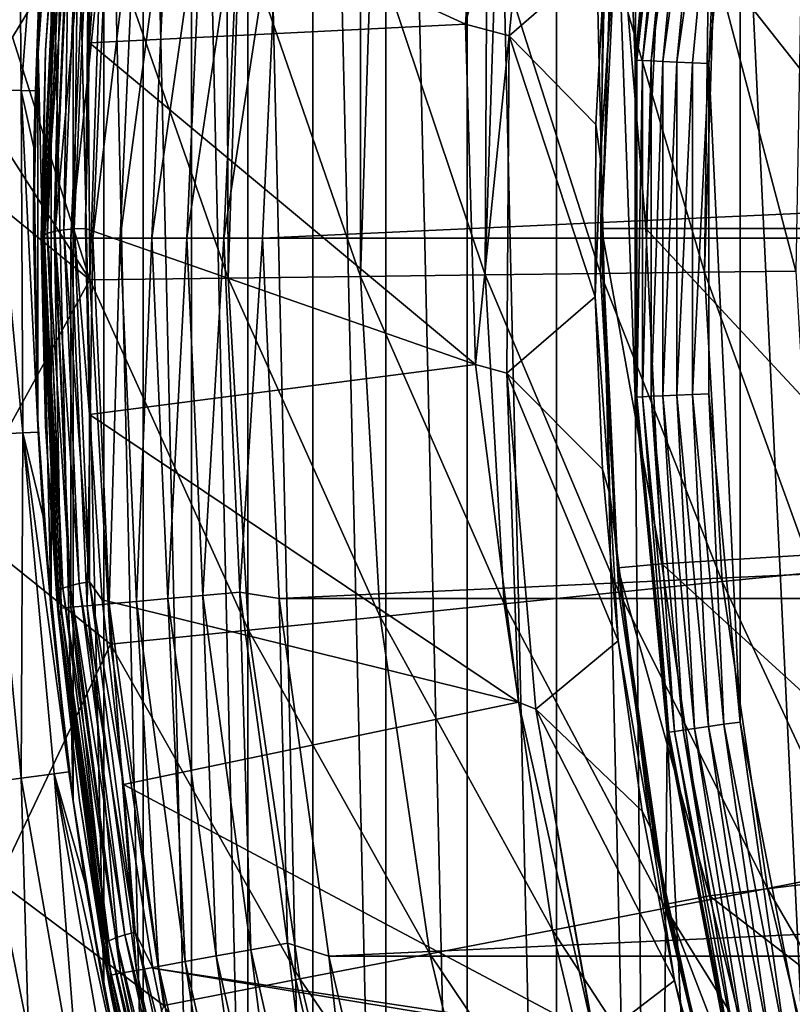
# Model space of a CAD drawing. Header units: metres. Extents: x -109 to 109, y -342 to 116.
# Tile 70 of 213: x -28.15 to -22.91, y -5.26 to 1.42. Entities that reach past the tile are written whole.
import ezdxf

# ---------------------------------------------------------------- set-up
doc = ezdxf.new("R2010")
doc.units = ezdxf.units.M
doc.layers.add('solid_505140_SW0001', color=7, linetype='CONTINUOUS')

msp = doc.modelspace()

# ---------------------------------------------------------------- linework, layer by layer
at = {"layer": 'solid_505140_SW0001'}
for points in [[(-23.972839, 1.141143, 31), (-23.850792, 14.767026, 31), (-24.506989, 13.650418, 31)], [(-23.972839, 1.141143, 31), (-23.755615, 3.416092, 31), (-23.850792, 14.767026, 31)], [(-24.506989, 13.650418, 31), (-25.111013, 12.504457, 31), (-24.506989, -13.650418, 31)], [(-24.506989, 13.650418, 31), (-24.506989, -13.650418, 31), (-23.850792, -14.767026, 31)], [(-23.972839, -1.141143, 31), (-24.506989, 13.650418, 31), (-23.850792, -14.767026, 31)], [(-23.972839, -1.141143, 31), (-23.972839, 1.141143, 31), (-24.506989, 13.650418, 31)], [(-25.111013, 12.504457, 31), (-25.662172, 11.330418, 31), (-25.111013, -12.504457, 31)], [(-25.111013, 12.504457, 31), (-25.111013, -12.504457, 31), (-24.506989, -13.650418, 31)], [(-25.662172, 11.330418, 31), (-26.157946, 10.133497, 31), (-25.662172, -11.330418, 31)], [(-25.662172, 11.330418, 31), (-25.662172, -11.330418, 31), (-25.111013, -12.504457, 31)], [(-26.157946, 10.133497, 31), (-26.597843, 8.915154, 31), (-26.157946, -10.133497, 31)], [(-26.157946, 10.133497, 31), (-26.157946, -10.133497, 31), (-25.662172, -11.330418, 31)], [(-26.597843, 8.915154, 31), (-26.981283, 7.676992, 31), (-26.597843, -8.915154, 31)], [(-26.597843, 8.915154, 31), (-26.597843, -8.915154, 31), (-26.157946, -10.133497, 31)], [(-26.981283, 7.676992, 31), (-27.307158, 6.422096, 31), (-26.981283, -7.676992, 31)], [(-26.981283, 7.676992, 31), (-26.981283, -7.676992, 31), (-26.597843, -8.915154, 31)], [(-27.307158, 6.422096, 31), (-27.5746, 5.154395, 31), (-27.307158, -6.422096, 31)], [(-27.307158, 6.422096, 31), (-27.307158, -6.422096, 31), (-26.981283, -7.676992, 31)], [(-22.836676, 5.544024, 34), (-23.260468, 3.346642, 34), (-22.836691, -5.54396, 34)], [(-27.5746, 5.154395, 31), (-27.783115, 3.876137, 31), (-27.5746, -5.154395, 31)], [(-27.5746, 5.154395, 31), (-27.5746, -5.154395, 31), (-27.307158, -6.422096, 31)], [(-27.783115, 3.876137, 31), (-27.932512, 2.588223, 31), (-27.783115, -3.876137, 31)], [(-27.783115, 3.876137, 31), (-27.783115, -3.876137, 31), (-27.5746, -5.154395, 31)], [(-27.585497, 2.515642, 41.70573), (-24.968643, 3.689109, 41.965881), (-25.122694, 1.386687, 41.455448)], [(-25.122694, 1.386687, 41.455448), (-24.968643, 3.689109, 41.965881), (-24.601402, 3.583144, 39.927074)], [(-25.122694, 1.386687, 41.455448), (-24.601402, 3.583144, 39.927074), (-24.826561, 1.307588, 39.927074)], [(-24.176716, 1.87167, 37.711193), (-24.826561, 1.307588, 39.927074), (-24.601402, 3.583144, 39.927074)], [(-23.755714, 3.415555, 33.5), (-23.755615, 3.416092, 31), (-23.972839, 1.141143, 31)], [(-23.972816, 1.141966, 33.5), (-23.755714, 3.415555, 33.5), (-23.972839, 1.141143, 31)], [(-23.743429, 3.41379, 33.610714), (-23.755714, 3.415555, 33.5), (-23.972816, 1.141966, 33.5)], [(-23.743429, 3.41379, 33.610714), (-23.972816, 1.141966, 33.5), (-23.960419, 1.141375, 33.610714)], [(-23.743429, 3.41379, 33.610714), (-23.960419, 1.141375, 33.610714), (-23.706896, 3.408537, 33.716537)], [(-23.960419, 1.141375, 33.610714), (-23.923552, 1.139619, 33.716537), (-23.706896, 3.408537, 33.716537)], [(-23.706896, 3.408537, 33.716537), (-23.923552, 1.139619, 33.716537), (-23.647949, 3.400062, 33.811481)], [(-23.923552, 1.139619, 33.716537), (-23.864065, 1.136786, 33.811481), (-23.647949, 3.400062, 33.811481)], [(-23.647949, 3.400062, 33.811481), (-23.864065, 1.136786, 33.811481), (-23.56955, 3.38879, 33.890778)], [(-23.864065, 1.136786, 33.811481), (-23.78495, 1.133017, 33.890778), (-23.56955, 3.38879, 33.890778)], [(-23.56955, 3.38879, 33.890778), (-23.78495, 1.133017, 33.890778), (-23.475637, 3.375287, 33.950436)], [(-23.78495, 1.133017, 33.890778), (-23.69018, 1.128502, 33.950436), (-23.475637, 3.375287, 33.950436)], [(-23.475637, 3.375287, 33.950436), (-23.69018, 1.128502, 33.950436), (-23.370932, 3.360233, 33.987465)], [(-23.69018, 1.128502, 33.950436), (-23.584517, 1.123469, 33.987465), (-23.370932, 3.360233, 33.987465)], [(-23.370932, 3.360233, 33.987465), (-23.584517, 1.123469, 33.987465), (-23.473347, 1.118814, 34)], [(-23.370932, 3.360233, 33.987465), (-23.473347, 1.118814, 34), (-23.260468, 3.346642, 34)], [(-23.260468, 3.346642, 34), (-23.473347, 1.118814, 34), (-23.260477, -3.346576, 34)], [(-23.260468, 3.346642, 34), (-23.260477, -3.346576, 34), (-22.836691, -5.54396, 34)], [(-28.156036, 3.272507, 28.842052), (-28.344213, 0.943949, 28.784372), (-28.134359, 0.93696, 29.854353)], [(-27.957481, 3.250508, 29.883917), (-28.156036, 3.272507, 28.842052), (-28.134359, 0.93696, 29.854353)], [(-27.957481, 3.250508, 29.883917), (-28.134359, 0.93696, 29.854353), (-28.038731, 0.933775, 30.940535)], [(-27.957481, 3.250508, 29.883917), (-28.038731, 0.933775, 30.940535), (-27.888144, 3.048574, 30.940535)], [(-27.888144, 3.048574, 30.940535), (-28.038731, 0.933775, 30.940535), (-27.932512, 2.588223, 31)], [(-24.056314, 2.744303, 37.558445), (-24.090422, 2.300353, 37.401829), (-24.207703, 0.473896, 37.558445)], [(-24.056314, 2.744303, 37.558445), (-24.207703, 0.473896, 37.558445), (-24.176716, 1.87167, 37.711193)], [(-28.038731, 0.933775, 30.940535), (-28.022272, 1.295353, 31), (-27.932512, 2.588223, 31)], [(-27.932512, 2.588223, 31), (-28.022272, 1.295353, 31), (-27.932512, -2.588223, 31)], [(-27.932512, 2.588223, 31), (-27.932512, -2.588223, 31), (-27.783115, -3.876137, 31)], [(-28, -0.064932, 41.440914), (-28, -0.064932, 83.426178), (-27.880558, 2.51858, 83.426178)], [(-27.864899, 2.442955, 83.684845), (-27.880558, 2.51858, 83.426178), (-28, -0.064932, 83.426178)], [(-27.970982, 1.209522, 41.72052), (-28, -0.064932, 41.440914), (-27.880558, 2.51858, 83.426178)], [(-27.883993, 2.481227, 41.999313), (-27.970982, 1.209522, 41.72052), (-27.880558, 2.51858, 83.426178)], [(-27.885759, 2.362082, 41.899441), (-27.970982, 1.209522, 41.72052), (-27.883993, 2.481227, 41.999313)], [(-27.674078, 2.390566, 41.688389), (-27.585497, 2.515642, 41.70573), (-27.671381, 1.258994, 41.427139)], [(-27.671381, 1.258994, 41.427139), (-27.585497, 2.515642, 41.70573), (-25.122694, 1.386687, 41.455448)], [(-27.864899, 2.442955, 83.684845), (-28, -0.064932, 83.426178), (-27.97753, -0.064932, 83.684845)], [(-27.864899, 2.442955, 83.684845), (-27.97753, -0.064932, 83.684845), (-27.797718, 2.436908, 83.937737)], [(-27.97753, -0.064932, 83.684845), (-27.910076, -0.064932, 83.937737), (-27.797718, 2.436908, 83.937737)], [(-27.797718, 2.436908, 83.937737), (-27.910076, -0.064932, 83.937737), (-27.687778, 2.427013, 84.175049)], [(-27.910076, -0.064932, 83.937737), (-27.799692, -0.064932, 84.175049), (-27.687778, 2.427013, 84.175049)], [(-27.687778, 2.427013, 84.175049), (-27.799692, -0.064932, 84.175049), (-27.538429, 2.413572, 84.389557)], [(-27.799692, -0.064932, 84.175049), (-27.64974, -0.064932, 84.389557), (-27.538429, 2.413572, 84.389557)], [(-27.538429, 2.413572, 84.389557), (-27.64974, -0.064932, 84.389557), (-27.354218, 2.396992, 84.574745)], [(-27.885759, 2.362082, 41.899441), (-27.989777, -0.048126, 41.365108), (-27.970982, 1.209522, 41.72052)], [(-27.885759, 2.362082, 41.899441), (-27.987196, -0.046166, 41.356266), (-27.989777, -0.048126, 41.365108)], [(-27.885759, 2.362082, 41.899441), (-27.959766, -0.032451, 41.294403), (-27.987196, -0.046166, 41.356266)], [(-27.855856, 2.375293, 41.82819), (-27.95591, -0.031047, 41.288071), (-27.959766, -0.032451, 41.294403)], [(-27.855856, 2.375293, 41.82819), (-27.959766, -0.032451, 41.294403), (-27.885759, 2.362082, 41.899441)], [(-27.855856, 2.375293, 41.82819), (-27.91202, -0.018994, 41.233704), (-27.95591, -0.031047, 41.288071)], [(-27.808279, 2.384828, 41.766617), (-27.907965, -0.018134, 41.22982), (-27.91202, -0.018994, 41.233704)], [(-27.808279, 2.384828, 41.766617), (-27.91202, -0.018994, 41.233704), (-27.855856, 2.375293, 41.82819)], [(-27.808279, 2.384828, 41.766617), (-27.846483, -0.008267, 41.185314), (-27.907965, -0.018134, 41.22982)], [(-27.746275, 2.390038, 41.718933), (-27.775467, -0.002088, 41.157444), (-27.846483, -0.008267, 41.185314)], [(-27.746275, 2.390038, 41.718933), (-27.846483, -0.008267, 41.185314), (-27.808279, 2.384828, 41.766617)], [(-27.674078, 2.390566, 41.688389), (-27.700001, 0, 41.148026), (-27.775467, -0.002088, 41.157444)], [(-27.674078, 2.390566, 41.688389), (-27.775467, -0.002088, 41.157444), (-27.746275, 2.390038, 41.718933)], [(-27.674078, 2.390566, 41.688389), (-27.671381, 1.258994, 41.427139), (-27.700001, 0, 41.148026)], [(-27.64974, -0.064932, 84.389557), (-27.464783, -0.064932, 84.574745), (-27.354218, 2.396992, 84.574745)], [(-27.354218, 2.396992, 84.574745), (-27.464783, -0.064932, 84.574745), (-27.140751, 2.37778, 84.72496)], [(-27.464783, -0.064932, 84.574745), (-27.250454, -0.064932, 84.72496), (-27.140751, 2.37778, 84.72496)], [(-27.140751, 2.37778, 84.72496), (-27.250454, -0.064932, 84.72496), (-26.90453, 2.356519, 84.835632)], [(-27.250454, -0.064932, 84.72496), (-27.013277, -0.064932, 84.835632), (-26.90453, 2.356519, 84.835632)], [(-26.90453, 2.356519, 84.835632), (-27.013277, -0.064932, 84.835632), (-26.652742, 2.333858, 84.903389)], [(-26.760471, -0.064932, 84.903389), (-26.5, -0.064932, 84.926178), (-26.387266, 2.37651, 84.926178)], [(-26.652742, 2.333858, 84.903389), (-26.760471, -0.064932, 84.903389), (-26.387266, 2.37651, 84.926178)], [(26.387266, 2.376511, 84.926178), (-26.387266, 2.37651, 84.926178), (-26.5, -0.064932, 84.926178)], [(26.5, -0.064932, 84.926178), (26.387266, 2.376511, 84.926178), (-26.5, -0.064932, 84.926178)], [(-27.013277, -0.064932, 84.835632), (-26.760471, -0.064932, 84.903389), (-26.652742, 2.333858, 84.903389)], [(-24.207703, 0.473896, 37.558445), (-24.090422, 2.300353, 37.401829), (-24.200001, 0, 37.401829)], [(-24.090418, 2.30039, 34.900002), (-23.9, 0, 34.599998), (-24.200001, 0, 34.900002)], [(-24.090422, 2.300353, 37.401829), (-24.090418, 2.30039, 34.900002), (-24.200001, 0, 34.900002)], [(-24.090422, 2.300353, 37.401829), (-24.200001, 0, 34.900002), (-24.200001, 0, 37.401829)], [(-24.090418, 2.30039, 34.900002), (-23.791767, 2.271785, 34.599998), (-23.9, 0, 34.599998)], [(-23.9, 0, 34.599998), (-23.791767, 2.271785, 34.599998), (-22, 0, 34.599998)], [(-23.791767, 2.271785, 34.599998), (-21.89406, 2.156298, 34.599998), (-22, 0, 34.599998)], [(-28.386404, 1.431482, -21.06657), (-27.687145, 2.133442, -21.208208), (-28.194054, 1.297986, -21.11768)], [(-28.194054, 1.297986, -21.11768), (-27.687145, 2.133442, -21.208208), (-27.670477, -0.347208, -21.230862)], [(-27.670477, -0.347208, -21.230862), (-27.687145, 2.133442, -21.208208), (-27.590864, 2.126024, -21.230862)], [(-26.732069, -0.335427, -21.51659), (-27.670477, -0.347208, -21.230862), (-27.590864, 2.126024, -21.230862)], [(-26.732069, -0.335427, -21.51659), (-27.590864, 2.126024, -21.230862), (-26.740625, 2.060515, -21.485378)], [(-26.732069, -0.335427, -21.51659), (-26.740625, 2.060515, -21.485378), (-26.655157, 2.05393, -21.51659)], [(-25.833923, -0.324154, -21.911051), (-26.732069, -0.335427, -21.51659), (-26.655157, 2.05393, -21.51659)], [(-25.833923, -0.324154, -21.911051), (-26.655157, 2.05393, -21.51659), (-25.833714, 1.990636, -21.873484)], [(-25.833923, -0.324154, -21.911051), (-25.833714, 1.990636, -21.873484), (-25.759596, 1.984925, -21.911051)], [(-24.98859, -0.313544, -22.408735), (-25.833923, -0.324154, -21.911051), (-25.759596, 1.984925, -21.911051)], [(-24.98859, -0.313544, -22.408735), (-25.759596, 1.984925, -21.911051), (-24.979256, 1.924798, -22.367025)], [(-24.98859, -0.313544, -22.408735), (-24.979256, 1.924798, -22.367025), (-24.916695, 1.919978, -22.408735)], [(-24.207878, -0.303746, -23.002691), (-24.98859, -0.313544, -22.408735), (-24.916695, 1.919978, -22.408735)], [(-24.207878, -0.303746, -23.002691), (-24.916695, 1.919978, -22.408735), (-24.18939, 1.863937, -22.958996)], [(-24.176716, 1.87167, 37.711193), (-24.238802, 0.70515, 37.711193), (-24.826561, 1.307588, 39.927074)], [(-24.207703, 0.473896, 37.558445), (-24.238802, 0.70515, 37.711193), (-24.176716, 1.87167, 37.711193)], [(-24.207878, -0.303746, -23.002691), (-24.18939, 1.863937, -22.958996), (-24.138227, 1.859994, -23.002691)], [(-23.502693, -0.294898, -23.68462), (-24.207878, -0.303746, -23.002691), (-24.138227, 1.859994, -23.002691)], [(-23.502693, -0.294898, -23.68462), (-24.138227, 1.859994, -23.002691), (-23.47533, 1.808915, -23.640985)], [(-23.502693, -0.294898, -23.68462), (-23.47533, 1.808915, -23.640985), (-23.435072, 1.805813, -23.68462)], [(-22.882887, -0.287121, -24.444996), (-23.502693, -0.294898, -23.68462), (-23.435072, 1.805813, -23.68462)], [(-22.882887, -0.287121, -24.444996), (-23.435072, 1.805813, -23.68462), (-22.847216, 1.760514, -24.403316)], [(-27.671381, 1.258994, 41.427139), (-25.122694, 1.386687, 41.455448), (-25.054455, -0.919878, 40.944096)], [(-25.054455, -0.919878, 40.944096), (-25.122694, 1.386687, 41.455448), (-24.826561, 1.307588, 39.927074)], [(-28.194054, 1.297986, -21.11768), (-27.670477, -0.347208, -21.230862), (-28.437075, 0.851038, -21.082424)], [(-28.022272, 1.295353, 31), (-28.052198, 0, 31), (-28.022272, -1.295353, 31)], [(-28.048862, 0.551071, 30.940535), (-28.052198, 0, 31), (-28.022272, 1.295353, 31)], [(-28.038731, 0.933775, 30.940535), (-28.048862, 0.551071, 30.940535), (-28.022272, 1.295353, 31)], [(-28.022272, 1.295353, 31), (-28.022272, -1.295353, 31), (-27.932512, -2.588223, 31)], [(-25.054455, -0.919878, 40.944096), (-24.826561, 1.307588, 39.927074), (-24.841686, -0.979029, 39.927074)], [(-24.244637, -0.463006, 37.711193), (-24.841686, -0.979029, 39.927074), (-24.826561, 1.307588, 39.927074)], [(-24.238802, 0.70515, 37.711193), (-24.244637, -0.463006, 37.711193), (-24.826561, 1.307588, 39.927074)], [(-27.99979, -0.062506, 41.429974), (-28, -0.064932, 41.440914), (-27.970982, 1.209522, 41.72052)], [(-27.989777, -0.048126, 41.365108), (-27.99979, -0.062506, 41.429974), (-27.970982, 1.209522, 41.72052)], [(-27.700001, 0, 41.148026), (-27.671381, 1.258994, 41.427139), (-25.054455, -0.919878, 40.944096)], [(-23.972816, 1.141966, 33.5), (-23.972839, 1.141143, 31), (-23.972839, -1.141143, 31)], [(-23.972816, -1.141966, 33.5), (-23.972816, 1.141966, 33.5), (-23.972839, -1.141143, 31)], [(-23.960419, 1.141375, 33.610714), (-23.972816, 1.141966, 33.5), (-23.972816, -1.141966, 33.5)], [(-23.960419, 1.141375, 33.610714), (-23.972816, -1.141966, 33.5), (-23.960419, -1.141375, 33.610714)], [(-23.960419, 1.141375, 33.610714), (-23.960419, -1.141375, 33.610714), (-23.923552, 1.139619, 33.716537)], [(-23.960419, -1.141375, 33.610714), (-23.923552, -1.139619, 33.716537), (-23.923552, 1.139619, 33.716537)], [(-23.923552, 1.139619, 33.716537), (-23.923552, -1.139619, 33.716537), (-23.864065, 1.136786, 33.811481)], [(-23.923552, -1.139619, 33.716537), (-23.864065, -1.136786, 33.811481), (-23.864065, 1.136786, 33.811481)], [(-23.864065, 1.136786, 33.811481), (-23.864065, -1.136786, 33.811481), (-23.78495, 1.133017, 33.890778)], [(-23.864065, -1.136786, 33.811481), (-23.78495, -1.133017, 33.890778), (-23.78495, 1.133017, 33.890778)], [(-23.78495, 1.133017, 33.890778), (-23.78495, -1.133017, 33.890778), (-23.69018, 1.128502, 33.950436)], [(-23.78495, -1.133017, 33.890778), (-23.69018, -1.128502, 33.950436), (-23.69018, 1.128502, 33.950436)], [(-23.69018, 1.128502, 33.950436), (-23.69018, -1.128502, 33.950436), (-23.584517, 1.123469, 33.987465)], [(-23.69018, -1.128502, 33.950436), (-23.584517, -1.123469, 33.987465), (-23.584517, 1.123469, 33.987465)], [(-23.584517, 1.123469, 33.987465), (-23.584517, -1.123469, 33.987465), (-23.473347, 1.118814, 34)], [(-23.584517, -1.123469, 33.987465), (-23.473351, -1.118748, 34), (-23.473347, 1.118814, 34)], [(-23.473347, 1.118814, 34), (-23.473351, -1.118748, 34), (-23.260477, -3.346576, 34)], [(-28.344213, 0.943949, 28.784372), (-28.355995, -1.395245, 28.666708), (-28.124636, -1.383861, 29.794218)], [(-28.134359, 0.93696, 29.854353), (-28.344213, 0.943949, 28.784372), (-28.124636, -1.383861, 29.794218)], [(-28.134359, 0.93696, 29.854353), (-28.020376, -1.378731, 30.940535), (-28.048862, 0.551071, 30.940535)], [(-28.134359, 0.93696, 29.854353), (-28.124636, -1.383861, 29.794218), (-28.020376, -1.378731, 30.940535)], [(-28.134359, 0.93696, 29.854353), (-28.048862, 0.551071, 30.940535), (-28.038731, 0.933775, 30.940535)], [(-27.670477, -0.347208, -21.230862), (-28.645626, 0.450483, -21.056576), (-28.437075, 0.851038, -21.082424)], [(-24.207703, 0.473896, 37.558445), (-24.244637, -0.463006, 37.711193), (-24.238802, 0.70515, 37.711193)], [(-28.048862, 0.551071, 30.940535), (-28.020376, -1.378731, 30.940535), (-28.052198, 0, 31)], [(-24.207703, 0.473896, 37.558445), (-24.145288, -1.800696, 37.558445), (-24.244637, -0.463006, 37.711193)], [(-24.207703, 0.473896, 37.558445), (-24.200001, 0, 37.401829), (-24.145288, -1.800696, 37.558445)], [(-27.670477, -0.347208, -21.230862), (-28.56978, -1.979804, -21.057859), (-28.645626, 0.450483, -21.056576)], [(-24.200001, 0, 37.401829), (-24.200001, 0, 34.900002), (-24.090418, -2.30039, 34.900002)], [(-23.791767, -2.271785, 34.599998), (-24.090418, -2.30039, 34.900002), (-24.200001, 0, 34.900002)], [(-24.110802, -2.075878, 37.401829), (-24.200001, 0, 37.401829), (-24.090418, -2.30039, 34.900002)], [(-23.791767, -2.271785, 34.599998), (-24.200001, 0, 34.900002), (-23.9, 0, 34.599998)], [(-24.145288, -1.800696, 37.558445), (-24.200001, 0, 37.401829), (-24.110802, -2.075878, 37.401829)], [(-23.9, 0, 34.599998), (-22, 0, 34.599998), (-21.89406, -2.156298, 34.599998)], [(-23.791767, -2.271785, 34.599998), (-23.9, 0, 34.599998), (-21.89406, -2.156298, 34.599998)], [(-28.020376, -1.378731, 30.940535), (-28.022272, -1.295353, 31), (-28.052198, 0, 31)], [(-27.99979, -0.062506, 41.429974), (-27.895737, -2.473533, 40.895462), (-28, -0.064932, 41.440914)], [(-27.970982, -1.339383, 41.161308), (-28, -0.064932, 83.426178), (-28, -0.064932, 41.440914)], [(-27.883995, -2.61108, 40.882519), (-27.880558, -2.648444, 83.426178), (-28, -0.064932, 83.426178)], [(-27.97753, -0.064932, 83.684845), (-28, -0.064932, 83.426178), (-27.880558, -2.648444, 83.426178)], [(-27.970982, -1.339383, 41.161308), (-27.883995, -2.61108, 40.882519), (-28, -0.064932, 83.426178)], [(-27.895737, -2.473533, 40.895462), (-27.970982, -1.339383, 41.161308), (-28, -0.064932, 41.440914)], [(-27.989777, -0.048126, 41.365108), (-27.883188, -2.456158, 40.821983), (-27.99979, -0.062506, 41.429974)], [(-27.883188, -2.456158, 40.821983), (-27.895737, -2.473533, 40.895462), (-27.99979, -0.062506, 41.429974)], [(-27.989777, -0.048126, 41.365108), (-27.987196, -0.046166, 41.356266), (-27.883188, -2.456158, 40.821983)], [(-27.959766, -0.032451, 41.294403), (-27.852013, -2.43847, 40.754356), (-27.987196, -0.046166, 41.356266)], [(-27.852013, -2.43847, 40.754356), (-27.883188, -2.456158, 40.821983), (-27.987196, -0.046166, 41.356266)], [(-27.864899, -2.572818, 83.684845), (-27.97753, -0.064932, 83.684845), (-27.880558, -2.648444, 83.426178)], [(-27.864899, -2.572818, 83.684845), (-27.910076, -0.064932, 83.937737), (-27.97753, -0.064932, 83.684845)], [(-27.959766, -0.032451, 41.294403), (-27.95591, -0.031047, 41.288071), (-27.852013, -2.43847, 40.754356)], [(-27.91202, -0.018994, 41.233704), (-27.804237, -2.421619, 40.696983), (-27.95591, -0.031047, 41.288071)], [(-27.804237, -2.421619, 40.696983), (-27.852013, -2.43847, 40.754356), (-27.95591, -0.031047, 41.288071)], [(-27.91202, -0.018994, 41.233704), (-27.907965, -0.018134, 41.22982), (-27.804237, -2.421619, 40.696983)], [(-27.797718, -2.566772, 83.937737), (-27.799692, -0.064932, 84.175049), (-27.910076, -0.064932, 83.937737)], [(-27.864899, -2.572818, 83.684845), (-27.797718, -2.566772, 83.937737), (-27.910076, -0.064932, 83.937737)], [(-27.846483, -0.008267, 41.185314), (-27.742975, -2.406703, 40.653595), (-27.907965, -0.018134, 41.22982)], [(-27.742975, -2.406703, 40.653595), (-27.804237, -2.421619, 40.696983), (-27.907965, -0.018134, 41.22982)], [(-27.775467, -0.002088, 41.157444), (-27.672211, -2.394691, 40.627018), (-27.846483, -0.008267, 41.185314)], [(-27.672211, -2.394691, 40.627018), (-27.742975, -2.406703, 40.653595), (-27.846483, -0.008267, 41.185314)], [(-27.687778, -2.556877, 84.175049), (-27.64974, -0.064932, 84.389557), (-27.799692, -0.064932, 84.175049)], [(-27.797718, -2.566772, 83.937737), (-27.687778, -2.556877, 84.175049), (-27.799692, -0.064932, 84.175049)], [(-27.775467, -0.002088, 41.157444), (-27.700001, 0, 41.148026), (-27.671381, -1.258991, 40.868916)], [(-27.775467, -0.002088, 41.157444), (-27.671381, -1.258991, 40.868916), (-27.672211, -2.394691, 40.627018)], [(-27.671381, -1.258991, 40.868916), (-27.700001, 0, 41.148026), (-25.054455, -0.919878, 40.944096)], [(-27.687778, -2.556877, 84.175049), (-27.538429, -2.543435, 84.389557), (-27.64974, -0.064932, 84.389557)], [(-27.538429, -2.543435, 84.389557), (-27.464783, -0.064932, 84.574745), (-27.64974, -0.064932, 84.389557)], [(-27.538429, -2.543435, 84.389557), (-27.354218, -2.526856, 84.574745), (-27.464783, -0.064932, 84.574745)], [(-27.354218, -2.526856, 84.574745), (-27.250454, -0.064932, 84.72496), (-27.464783, -0.064932, 84.574745)], [(-27.354218, -2.526856, 84.574745), (-27.140751, -2.507644, 84.72496), (-27.250454, -0.064932, 84.72496)], [(-27.140751, -2.507644, 84.72496), (-27.013277, -0.064932, 84.835632), (-27.250454, -0.064932, 84.72496)], [(-27.140751, -2.507644, 84.72496), (-26.90453, -2.486383, 84.835632), (-27.013277, -0.064932, 84.835632)], [(-26.90453, -2.486383, 84.835632), (-26.760471, -0.064932, 84.903389), (-27.013277, -0.064932, 84.835632)], [(-26.90453, -2.486383, 84.835632), (-26.652742, -2.463722, 84.903389), (-26.760471, -0.064932, 84.903389)], [(-26.652742, -2.463722, 84.903389), (-26.5, -0.064932, 84.926178), (-26.760471, -0.064932, 84.903389)], [(-26.652742, -2.463722, 84.903389), (-26.387266, -2.506375, 84.926178), (-26.5, -0.064932, 84.926178)], [(-26.387266, -2.506375, 84.926178), (26.5, -0.064932, 84.926178), (-26.5, -0.064932, 84.926178)], [(-26.387266, -2.506375, 84.926178), (26.387266, -2.506374, 84.926178), (26.5, -0.064932, 84.926178)], [(-25.833923, -0.324154, -21.911051), (-25.701681, -2.630641, -21.911051), (-26.732069, -0.335427, -21.51659)], [(-24.98859, -0.313544, -22.408735), (-24.860676, -2.544559, -22.408735), (-25.833923, -0.324154, -21.911051)], [(-24.860676, -2.544559, -22.408735), (-25.701681, -2.630641, -21.911051), (-25.833923, -0.324154, -21.911051)], [(-24.207878, -0.303746, -23.002691), (-24.08396, -2.465058, -23.002691), (-24.98859, -0.313544, -22.408735)], [(-24.08396, -2.465058, -23.002691), (-24.860676, -2.544559, -22.408735), (-24.98859, -0.313544, -22.408735)], [(-23.502693, -0.294898, -23.68462), (-23.382385, -2.39325, -23.68462), (-24.207878, -0.303746, -23.002691)], [(-23.382385, -2.39325, -23.68462), (-24.08396, -2.465058, -23.002691), (-24.207878, -0.303746, -23.002691)], [(-22.882887, -0.287121, -24.444996), (-22.765751, -2.330136, -24.444996), (-23.502693, -0.294898, -23.68462)], [(-22.765751, -2.330136, -24.444996), (-23.382385, -2.39325, -23.68462), (-23.502693, -0.294898, -23.68462)], [(-27.670477, -0.347208, -21.230862), (-27.528833, -2.817665, -21.230862), (-28.56978, -1.979804, -21.057859)], [(-26.732069, -0.335427, -21.51659), (-26.595228, -2.722101, -21.51659), (-27.670477, -0.347208, -21.230862)], [(-26.595228, -2.722101, -21.51659), (-27.528833, -2.817665, -21.230862), (-27.670477, -0.347208, -21.230862)], [(-25.701681, -2.630641, -21.911051), (-26.595228, -2.722101, -21.51659), (-26.732069, -0.335427, -21.51659)], [(-24.244637, -0.463006, 37.711193), (-24.194204, -1.630087, 37.711193), (-24.841686, -0.979029, 39.927074)], [(-24.145288, -1.800696, 37.558445), (-24.194204, -1.630087, 37.711193), (-24.244637, -0.463006, 37.711193)], [(-27.671381, -1.258991, 40.868916), (-25.054455, -0.919878, 40.944096), (-24.764523, -3.210133, 40.436356)], [(-24.764523, -3.210133, 40.436356), (-25.054455, -0.919878, 40.944096), (-24.841686, -0.979029, 39.927074)], [(-24.087626, -2.793386, 37.711193), (-24.646652, -3.257364, 39.927074), (-24.841686, -0.979029, 39.927074)], [(-24.764523, -3.210133, 40.436356), (-24.841686, -0.979029, 39.927074), (-24.646652, -3.257364, 39.927074)], [(-24.194204, -1.630087, 37.711193), (-24.087626, -2.793386, 37.711193), (-24.841686, -0.979029, 39.927074)], [(-23.864065, -1.136786, 33.811481), (-23.647949, -3.400062, 33.811481), (-23.78495, -1.133017, 33.890778)], [(-23.78495, -1.133017, 33.890778), (-23.56955, -3.38879, 33.890778), (-23.69018, -1.128502, 33.950436)], [(-23.647949, -3.400062, 33.811481), (-23.56955, -3.38879, 33.890778), (-23.78495, -1.133017, 33.890778)], [(-23.69018, -1.128502, 33.950436), (-23.475637, -3.375287, 33.950436), (-23.584517, -1.123469, 33.987465)], [(-23.56955, -3.38879, 33.890778), (-23.475637, -3.375287, 33.950436), (-23.69018, -1.128502, 33.950436)], [(-23.584517, -1.123469, 33.987465), (-23.370932, -3.360233, 33.987465), (-23.473351, -1.118748, 34)], [(-23.475637, -3.375287, 33.950436), (-23.370932, -3.360233, 33.987465), (-23.584517, -1.123469, 33.987465)], [(-23.370932, -3.360233, 33.987465), (-23.260477, -3.346576, 34), (-23.473351, -1.118748, 34)], [(-23.755615, -3.416092, 31), (-23.972839, -1.141143, 31), (-23.850792, -14.767026, 31)], [(-23.972816, -1.141966, 33.5), (-23.972839, -1.141143, 31), (-23.755615, -3.416092, 31)], [(-23.960419, -1.141375, 33.610714), (-23.972816, -1.141966, 33.5), (-23.755714, -3.415555, 33.5)], [(-23.755714, -3.415555, 33.5), (-23.972816, -1.141966, 33.5), (-23.755615, -3.416092, 31)], [(-23.960419, -1.141375, 33.610714), (-23.743429, -3.41379, 33.610714), (-23.923552, -1.139619, 33.716537)], [(-23.960419, -1.141375, 33.610714), (-23.755714, -3.415555, 33.5), (-23.743429, -3.41379, 33.610714)], [(-23.923552, -1.139619, 33.716537), (-23.706896, -3.408537, 33.716537), (-23.864065, -1.136786, 33.811481)], [(-23.743429, -3.41379, 33.610714), (-23.706896, -3.408537, 33.716537), (-23.923552, -1.139619, 33.716537)], [(-23.706896, -3.408537, 33.716537), (-23.647949, -3.400062, 33.811481), (-23.864065, -1.136786, 33.811481)], [(-27.672211, -2.394691, 40.627018), (-27.671381, -1.258991, 40.868916), (-27.585497, -2.515633, 40.590324)], [(-27.585497, -2.515633, 40.590324), (-27.671381, -1.258991, 40.868916), (-24.764523, -3.210133, 40.436356)], [(-27.986366, -1.950818, 30.940535), (-27.932512, -2.588223, 31), (-28.022272, -1.295353, 31)], [(-28.020376, -1.378731, 30.940535), (-27.986366, -1.950818, 30.940535), (-28.022272, -1.295353, 31)], [(-28.355995, -1.395245, 28.666708), (-28.476307, -3.769865, 27.628042), (-28.134682, -3.724638, 28.705374)], [(-28.124636, -1.383861, 29.794218), (-28.355995, -1.395245, 28.666708), (-28.134682, -3.724638, 28.705374)], [(-28.124636, -1.383861, 29.794218), (-28.134682, -3.724638, 28.705374), (-27.912226, -3.695188, 29.813993)], [(-28.124636, -1.383861, 29.794218), (-27.986366, -1.950818, 30.940535), (-28.020376, -1.378731, 30.940535)], [(-28.124636, -1.383861, 29.794218), (-27.811619, -3.681869, 30.940535), (-27.986366, -1.950818, 30.940535)], [(-28.124636, -1.383861, 29.794218), (-27.912226, -3.695188, 29.813993), (-27.811619, -3.681869, 30.940535)], [(-27.895737, -2.473533, 40.895462), (-27.883995, -2.61108, 40.882519), (-27.970982, -1.339383, 41.161308)], [(-24.145288, -1.800696, 37.558445), (-24.087626, -2.793386, 37.711193), (-24.194204, -1.630087, 37.711193)], [(-24.145288, -1.800696, 37.558445), (-24.110802, -2.075878, 37.401829), (-23.869621, -4.059385, 37.558445)], [(-24.145288, -1.800696, 37.558445), (-23.869621, -4.059385, 37.558445), (-24.087626, -2.793386, 37.711193)], [(-27.528833, -2.817665, -21.230862), (-28.294537, -4.423936, -21.057859), (-28.56978, -1.979804, -21.057859)], [(-27.986366, -1.950818, 30.940535), (-27.811619, -3.681869, 30.940535), (-27.932512, -2.588223, 31)], [(-23.843863, -4.136454, 37.401829), (-24.110802, -2.075878, 37.401829), (-24.090418, -2.30039, 34.900002)], [(-23.869621, -4.059385, 37.558445), (-24.110802, -2.075878, 37.401829), (-23.843863, -4.136454, 37.401829)], [(-23.791767, -2.271785, 34.599998), (-21.89406, -2.156298, 34.599998), (-21.577244, -4.292109, 34.599998)], [(-23.468092, -4.523118, 34.599998), (-24.090418, -2.30039, 34.900002), (-23.791767, -2.271785, 34.599998)], [(-23.843863, -4.136454, 37.401829), (-24.090418, -2.30039, 34.900002), (-23.762695, -4.579772, 34.900002)], [(-23.468092, -4.523118, 34.599998), (-23.762695, -4.579772, 34.900002), (-24.090418, -2.30039, 34.900002)], [(-23.468092, -4.523118, 34.599998), (-23.791767, -2.271785, 34.599998), (-21.577244, -4.292109, 34.599998)], [(-22.765751, -2.330136, -24.444996), (-22.466578, -4.354519, -24.444996), (-23.382385, -2.39325, -23.68462)], [(-27.672211, -2.394691, 40.627018), (-27.363113, -4.770083, 40.100407), (-27.742975, -2.406703, 40.653595)], [(-27.672211, -2.394691, 40.627018), (-27.585497, -2.515633, 40.590324), (-27.44245, -3.768561, 40.312557)], [(-27.672211, -2.394691, 40.627018), (-27.44245, -3.768561, 40.312557), (-27.363113, -4.770083, 40.100407)], [(-23.382385, -2.39325, -23.68462), (-23.075108, -4.472465, -23.68462), (-24.08396, -2.465058, -23.002691)], [(-22.466578, -4.354519, -24.444996), (-23.075108, -4.472465, -23.68462), (-23.382385, -2.39325, -23.68462)], [(-27.883188, -2.456158, 40.821983), (-27.571844, -4.848832, 40.291542), (-27.895737, -2.473533, 40.895462)], [(-27.852013, -2.43847, 40.754356), (-27.541, -4.82859, 40.22448), (-27.883188, -2.456158, 40.821983)], [(-27.541, -4.82859, 40.22448), (-27.571844, -4.848832, 40.291542), (-27.883188, -2.456158, 40.821983)], [(-27.804237, -2.421619, 40.696983), (-27.493734, -4.807826, 40.167973), (-27.852013, -2.43847, 40.754356)], [(-27.493734, -4.807826, 40.167973), (-27.541, -4.82859, 40.22448), (-27.852013, -2.43847, 40.754356)], [(-27.742975, -2.406703, 40.653595), (-27.433125, -4.787891, 40.125698), (-27.804237, -2.421619, 40.696983)], [(-27.433125, -4.787891, 40.125698), (-27.493734, -4.807826, 40.167973), (-27.804237, -2.421619, 40.696983)], [(-27.363113, -4.770083, 40.100407), (-27.433125, -4.787891, 40.125698), (-27.742975, -2.406703, 40.653595)], [(-26.90453, -2.486383, 84.835632), (-26.579163, -4.888339, 84.835632), (-26.652742, -2.463722, 84.903389)], [(-26.652742, -2.463722, 84.903389), (-26.33042, -4.843199, 84.903389), (-26.387266, -2.506375, 84.926178)], [(-26.579163, -4.888339, 84.835632), (-26.33042, -4.843199, 84.903389), (-26.652742, -2.463722, 84.903389)], [(-24.08396, -2.465058, -23.002691), (-23.767464, -4.606659, -23.002691), (-24.860676, -2.544559, -22.408735)], [(-23.075108, -4.472465, -23.68462), (-23.767464, -4.606659, -23.002691), (-24.08396, -2.465058, -23.002691)], [(-27.895737, -2.473533, 40.895462), (-27.584257, -4.867235, 40.364788), (-27.883995, -2.61108, 40.882519)], [(-27.571844, -4.848832, 40.291542), (-27.584257, -4.867235, 40.364788), (-27.895737, -2.473533, 40.895462)], [(-27.44245, -3.768561, 40.312557), (-27.585497, -2.515633, 40.590324), (-24.764523, -3.210133, 40.436356)], [(-27.538429, -2.543435, 84.389557), (-27.205397, -5.001984, 84.389557), (-27.354218, -2.526856, 84.574745)], [(-27.354218, -2.526856, 84.574745), (-27.023413, -4.968958, 84.574745), (-27.140751, -2.507644, 84.72496)], [(-27.205397, -5.001984, 84.389557), (-27.023413, -4.968958, 84.574745), (-27.354218, -2.526856, 84.574745)], [(-27.140751, -2.507644, 84.72496), (-26.812527, -4.930688, 84.72496), (-26.90453, -2.486383, 84.835632)], [(-27.023413, -4.968958, 84.574745), (-26.812527, -4.930688, 84.72496), (-27.140751, -2.507644, 84.72496)], [(-26.812527, -4.930688, 84.72496), (-26.579163, -4.888339, 84.835632), (-26.90453, -2.486383, 84.835632)], [(-26.387266, -2.506375, 84.926178), (-26.049356, -4.931196, 84.926178), (26.387266, -2.506374, 84.926178)], [(-26.33042, -4.843199, 84.903389), (-26.049356, -4.931196, 84.926178), (-26.387266, -2.506375, 84.926178)], [(-26.049356, -4.931196, 84.926178), (26.049358, -4.931189, 84.926178), (26.387266, -2.506374, 84.926178)], [(-27.811619, -3.681869, 30.940535), (-27.783115, -3.876137, 31), (-27.932512, -2.588223, 31)], [(-27.864899, -2.572818, 83.684845), (-27.880558, -2.648444, 83.426178), (-27.527918, -5.060513, 83.684845)], [(-27.864899, -2.572818, 83.684845), (-27.527918, -5.060513, 83.684845), (-27.797718, -2.566772, 83.937737)], [(-27.797718, -2.566772, 83.937737), (-27.46155, -5.048468, 83.937737), (-27.687778, -2.556877, 84.175049)], [(-27.527918, -5.060513, 83.684845), (-27.46155, -5.048468, 83.937737), (-27.797718, -2.566772, 83.937737)], [(-27.687778, -2.556877, 84.175049), (-27.35294, -5.028759, 84.175049), (-27.538429, -2.543435, 84.389557)], [(-27.46155, -5.048468, 83.937737), (-27.35294, -5.028759, 84.175049), (-27.687778, -2.556877, 84.175049)], [(-27.35294, -5.028759, 84.175049), (-27.205397, -5.001984, 84.389557), (-27.538429, -2.543435, 84.389557)], [(-24.860676, -2.544559, -22.408735), (-24.533972, -4.755227, -22.408735), (-25.701681, -2.630641, -21.911051)], [(-23.767464, -4.606659, -23.002691), (-24.533972, -4.755227, -22.408735), (-24.860676, -2.544559, -22.408735)], [(-27.883995, -2.61108, 40.882519), (-27.739243, -3.877331, 40.604786), (-27.880558, -2.648444, 83.426178)], [(-27.584257, -4.867235, 40.364788), (-27.739243, -3.877331, 40.604786), (-27.883995, -2.61108, 40.882519)], [(-27.537083, -5.135343, 40.32885), (-27.523247, -5.209915, 83.426178), (-27.880558, -2.648444, 83.426178)], [(-27.527918, -5.060513, 83.684845), (-27.880558, -2.648444, 83.426178), (-27.523247, -5.209915, 83.426178)], [(-27.739243, -3.877331, 40.604786), (-27.537083, -5.135343, 40.32885), (-27.880558, -2.648444, 83.426178)], [(-25.701681, -2.630641, -21.911051), (-25.363926, -4.916093, -21.911051), (-26.595228, -2.722101, -21.51659)], [(-24.533972, -4.755227, -22.408735), (-25.363926, -4.916093, -21.911051), (-25.701681, -2.630641, -21.911051)], [(-26.595228, -2.722101, -21.51659), (-26.245729, -5.087009, -21.51659), (-27.528833, -2.817665, -21.230862)], [(-25.363926, -4.916093, -21.911051), (-26.245729, -5.087009, -21.51659), (-26.595228, -2.722101, -21.51659)], [(-24.087626, -2.793386, 37.711193), (-23.925146, -3.950202, 37.711193), (-24.646652, -3.257364, 39.927074)], [(-23.869621, -4.059385, 37.558445), (-23.925146, -3.950202, 37.711193), (-24.087626, -2.793386, 37.711193)], [(-27.528833, -2.817665, -21.230862), (-27.167065, -5.265591, -21.230862), (-28.294537, -4.423936, -21.057859)], [(-26.245729, -5.087009, -21.51659), (-27.167065, -5.265591, -21.230862), (-27.528833, -2.817665, -21.230862)], [(-27.44245, -3.768561, 40.312557), (-24.764523, -3.210133, 40.436356), (-24.255547, -5.463244, 39.936855)], [(-24.255547, -5.463244, 39.936855), (-24.764523, -3.210133, 40.436356), (-24.646652, -3.257364, 39.927074)], [(-23.707144, -5.097851, 37.711193), (-24.243137, -5.507873, 39.92696), (-24.646652, -3.257364, 39.927074)], [(-24.255547, -5.463244, 39.936855), (-24.646652, -3.257364, 39.927074), (-24.243137, -5.507873, 39.92696)], [(-23.925146, -3.950202, 37.711193), (-23.707144, -5.097851, 37.711193), (-24.646652, -3.257364, 39.927074)], [(-23.706896, -3.408537, 33.716537), (-23.275547, -5.646586, 33.716537), (-23.647949, -3.400062, 33.811481)], [(-23.647949, -3.400062, 33.811481), (-23.217672, -5.632546, 33.811481), (-23.56955, -3.38879, 33.890778)], [(-23.275547, -5.646586, 33.716537), (-23.217672, -5.632546, 33.811481), (-23.647949, -3.400062, 33.811481)], [(-23.56955, -3.38879, 33.890778), (-23.140699, -5.613873, 33.890778), (-23.475637, -3.375287, 33.950436)], [(-23.217672, -5.632546, 33.811481), (-23.140699, -5.613873, 33.890778), (-23.56955, -3.38879, 33.890778)], [(-23.475637, -3.375287, 33.950436), (-23.048496, -5.591505, 33.950436), (-23.370932, -3.360233, 33.987465)], [(-23.140699, -5.613873, 33.890778), (-23.048496, -5.591505, 33.950436), (-23.475637, -3.375287, 33.950436)], [(-23.370932, -3.360233, 33.987465), (-22.945696, -5.566566, 33.987465), (-23.260477, -3.346576, 34)], [(-23.048496, -5.591505, 33.950436), (-22.945696, -5.566566, 33.987465), (-23.370932, -3.360233, 33.987465)], [(-22.945696, -5.566566, 33.987465), (-22.836691, -5.54396, 34), (-23.260477, -3.346576, 34)], [(-23.755615, -3.416092, 31), (-23.850792, -14.767026, 31), (-23.142941, -15.853376, 31)], [(-23.743429, -3.41379, 33.610714), (-23.755714, -3.415555, 33.5), (-23.323477, -5.658214, 33.5)], [(-23.755714, -3.415555, 33.5), (-23.755615, -3.416092, 31), (-23.323622, -5.657643, 31)], [(-23.323477, -5.658214, 33.5), (-23.755714, -3.415555, 33.5), (-23.323622, -5.657643, 31)], [(-23.323622, -5.657643, 31), (-23.755615, -3.416092, 31), (-23.142941, -15.853376, 31)], [(-23.743429, -3.41379, 33.610714), (-23.311417, -5.655288, 33.610714), (-23.706896, -3.408537, 33.716537)], [(-23.743429, -3.41379, 33.610714), (-23.323477, -5.658214, 33.5), (-23.311417, -5.655288, 33.610714)], [(-23.311417, -5.655288, 33.610714), (-23.275547, -5.646586, 33.716537), (-23.706896, -3.408537, 33.716537)], [(-28.067291, -6.102045, 27.632797), (-28.134682, -3.724638, 28.705374), (-28.476307, -3.769865, 27.628042)], [(-27.731489, -6.029039, 28.708656), (-27.912226, -3.695188, 29.813993), (-28.134682, -3.724638, 28.705374)], [(-28.067291, -6.102045, 27.632797), (-27.731489, -6.029039, 28.708656), (-28.134682, -3.724638, 28.705374)], [(-27.912226, -3.695188, 29.813993), (-27.701151, -4.437182, 30.940535), (-27.811619, -3.681869, 30.940535)], [(-27.912226, -3.695188, 29.813993), (-27.413881, -5.959989, 30.940535), (-27.701151, -4.437182, 30.940535)], [(-27.51281, -5.981497, 29.815672), (-27.413881, -5.959989, 30.940535), (-27.912226, -3.695188, 29.813993)], [(-27.731489, -6.029039, 28.708656), (-27.51281, -5.981497, 29.815672), (-27.912226, -3.695188, 29.813993)], [(-27.811619, -3.681869, 30.940535), (-27.701151, -4.437182, 30.940535), (-27.783115, -3.876137, 31)], [(-28.516176, -6.199636, 26.60103), (-28.067291, -6.102045, 27.632797), (-28.476307, -3.769865, 27.628042)], [(-27.242477, -5.013613, 40.036533), (-27.44245, -3.768561, 40.312557), (-24.255547, -5.463244, 39.936855)], [(-27.363113, -4.770083, 40.100407), (-27.44245, -3.768561, 40.312557), (-27.242477, -5.013613, 40.036533)], [(-27.701151, -4.437182, 30.940535), (-27.5746, -5.154395, 31), (-27.783115, -3.876137, 31)], [(-27.584257, -4.867235, 40.364788), (-27.537083, -5.135343, 40.32885), (-27.739243, -3.877331, 40.604786)], [(-23.869621, -4.059385, 37.558445), (-23.707144, -5.097851, 37.711193), (-23.925146, -3.950202, 37.711193)], [(-23.869621, -4.059385, 37.558445), (-23.843863, -4.136454, 37.401829), (-23.40115, -6.166536, 37.401829)], [(-23.869621, -4.059385, 37.558445), (-23.40115, -6.166536, 37.401829), (-23.383137, -6.282221, 37.558445)], [(-23.869621, -4.059385, 37.558445), (-23.383137, -6.282221, 37.558445), (-23.707144, -5.097851, 37.711193)], [(-23.40115, -6.166536, 37.401829), (-23.843863, -4.136454, 37.401829), (-23.762695, -4.579772, 34.900002)], [(-23.468092, -4.523118, 34.599998), (-21.577244, -4.292109, 34.599998), (-21.052717, -6.386158, 34.599998)], [(-22.466578, -4.354519, -24.444996), (-21.987761, -6.344083, -24.444996), (-23.075108, -4.472465, -23.68462)], [(-28.294537, -4.423936, -21.057859), (-27.810589, -6.835436, -21.057859), (-28.90761, -6.441521, -21)], [(-27.167065, -5.265591, -21.230862), (-27.810589, -6.835436, -21.057859), (-28.294537, -4.423936, -21.057859)], [(-27.701151, -4.437182, 30.940535), (-27.413881, -5.959989, 30.940535), (-27.5746, -5.154395, 31)], [(-23.075108, -4.472465, -23.68462), (-22.583321, -6.515918, -23.68462), (-23.767464, -4.606659, -23.002691)], [(-22.931835, -6.733577, 34.599998), (-23.762695, -4.579772, 34.900002), (-23.468092, -4.523118, 34.599998)], [(-22.931835, -6.733577, 34.599998), (-23.468092, -4.523118, 34.599998), (-21.052717, -6.386158, 34.599998)], [(-21.987761, -6.344083, -24.444996), (-22.583321, -6.515918, -23.68462), (-23.075108, -4.472465, -23.68462)], [(-23.40115, -6.166536, 37.401829), (-23.762695, -4.579772, 34.900002), (-23.219654, -6.818187, 34.900002)], [(-22.931835, -6.733577, 34.599998), (-23.219654, -6.818187, 34.900002), (-23.762695, -4.579772, 34.900002)], [(-23.767464, -4.606659, -23.002691), (-23.26092, -6.711425, -23.002691), (-24.533972, -4.755227, -22.408735)], [(-22.583321, -6.515918, -23.68462), (-23.26092, -6.711425, -23.002691), (-23.767464, -4.606659, -23.002691)], [(-27.433125, -4.787891, 40.125698), (-26.918842, -7.134985, 39.605358), (-27.493734, -4.807826, 40.167973)], [(-27.363113, -4.770083, 40.100407), (-26.850086, -7.111452, 39.581337), (-27.433125, -4.787891, 40.125698)], [(-26.850086, -7.111452, 39.581337), (-26.918842, -7.134985, 39.605358), (-27.433125, -4.787891, 40.125698)], [(-27.363113, -4.770083, 40.100407), (-27.242477, -5.013613, 40.036533), (-26.986273, -6.247427, 39.763004)], [(-27.363113, -4.770083, 40.100407), (-26.986273, -6.247427, 39.763004), (-26.850086, -7.111452, 39.581337)], [(-24.533972, -4.755227, -22.408735), (-24.011093, -6.927872, -22.408735), (-25.363926, -4.916093, -21.911051)], [(-23.26092, -6.711425, -23.002691), (-24.011093, -6.927872, -22.408735), (-24.533972, -4.755227, -22.408735)], [(-27.571844, -4.848832, 40.291542), (-27.055077, -7.207271, 39.768688), (-27.584257, -4.867235, 40.364788)], [(-27.584257, -4.867235, 40.364788), (-27.067268, -7.226688, 39.841713), (-27.537083, -5.135343, 40.32885)], [(-27.055077, -7.207271, 39.768688), (-27.067268, -7.226688, 39.841713), (-27.584257, -4.867235, 40.364788)], [(-27.541, -4.82859, 40.22448), (-27.024784, -7.184506, 39.702187), (-27.571844, -4.848832, 40.291542)], [(-27.024784, -7.184506, 39.702187), (-27.055077, -7.207271, 39.768688), (-27.571844, -4.848832, 40.291542)], [(-27.493734, -4.807826, 40.167973), (-26.978367, -7.159877, 39.646538), (-27.541, -4.82859, 40.22448)], [(-26.978367, -7.159877, 39.646538), (-27.024784, -7.184506, 39.702187), (-27.541, -4.82859, 40.22448)], [(-26.918842, -7.134985, 39.605358), (-26.978367, -7.159877, 39.646538), (-27.493734, -4.807826, 40.167973)], [(-26.579163, -4.888339, 84.835632), (-26.039795, -7.251459, 84.835632), (-26.33042, -4.843199, 84.903389)], [(-26.33042, -4.843199, 84.903389), (-25.796101, -7.184204, 84.903389), (-26.049356, -4.931196, 84.926178)], [(-26.039795, -7.251459, 84.835632), (-25.796101, -7.184204, 84.903389), (-26.33042, -4.843199, 84.903389)], [(-27.023413, -4.968958, 84.574745), (-26.475031, -7.371576, 84.574745), (-26.812527, -4.930688, 84.72496)], [(-26.812527, -4.930688, 84.72496), (-26.268425, -7.314557, 84.72496), (-26.579163, -4.888339, 84.835632)], [(-26.475031, -7.371576, 84.574745), (-26.268425, -7.314557, 84.72496), (-26.812527, -4.930688, 84.72496)], [(-26.268425, -7.314557, 84.72496), (-26.039795, -7.251459, 84.835632), (-26.579163, -4.888339, 84.835632)], [(-25.363926, -4.916093, -21.911051), (-24.823357, -7.162235, -21.911051), (-26.245729, -5.087009, -21.51659)], [(-26.049356, -4.931196, 84.926178), (-25.489304, -7.313734, 84.926178), (26.049358, -4.931189, 84.926178)], [(-25.796101, -7.184204, 84.903389), (-25.489304, -7.313734, 84.926178), (-26.049356, -4.931196, 84.926178)], [(-25.489304, -7.313734, 84.926178), (25.489307, -7.313723, 84.926178), (26.049358, -4.931189, 84.926178)], [(-24.011093, -6.927872, -22.408735), (-24.823357, -7.162235, -21.911051), (-25.363926, -4.916093, -21.911051)], [(-27.35294, -5.028759, 84.175049), (-26.797871, -7.460674, 84.175049), (-27.205397, -5.001984, 84.389557)], [(-27.205397, -5.001984, 84.389557), (-26.653322, -7.420781, 84.389557), (-27.023413, -4.968958, 84.574745)], [(-26.797871, -7.460674, 84.175049), (-26.653322, -7.420781, 84.389557), (-27.205397, -5.001984, 84.389557)], [(-26.653322, -7.420781, 84.389557), (-26.475031, -7.371576, 84.574745), (-27.023413, -4.968958, 84.574745)], [(-27.527918, -5.060513, 83.684845), (-26.969299, -7.507986, 83.684845), (-27.46155, -5.048468, 83.937737)], [(-27.527918, -5.060513, 83.684845), (-27.523247, -5.209915, 83.426178), (-26.969299, -7.507986, 83.684845)], [(-27.46155, -5.048468, 83.937737), (-26.904276, -7.49004, 83.937737), (-27.35294, -5.028759, 84.175049)], [(-26.969299, -7.507986, 83.684845), (-26.904276, -7.49004, 83.937737), (-27.46155, -5.048468, 83.937737)], [(-26.904276, -7.49004, 83.937737), (-26.797871, -7.460674, 84.175049), (-27.35294, -5.028759, 84.175049)], [(-27.242477, -5.013613, 40.036533), (-24.255547, -5.463244, 39.936855), (-24.243137, -5.507873, 39.92696)], [(-26.986273, -6.247427, 39.763004), (-27.242477, -5.013613, 40.036533), (-24.243137, -5.507873, 39.92696)], [(-27.537083, -5.135343, 40.32885), (-27.278015, -6.382358, 40.055401), (-27.523247, -5.209915, 83.426178)], [(-27.067268, -7.226688, 39.841713), (-27.278015, -6.382358, 40.055401), (-27.537083, -5.135343, 40.32885)], [(-26.245729, -5.087009, -21.51659), (-25.686367, -7.411241, -21.51659), (-27.167065, -5.265591, -21.230862)], [(-24.823357, -7.162235, -21.911051), (-25.686367, -7.411241, -21.51659), (-26.245729, -5.087009, -21.51659)], [(-23.707144, -5.097851, 37.711193), (-23.434122, -6.233669, 37.711193), (-24.243137, -5.507873, 39.92696)], [(-23.383137, -6.282221, 37.558445), (-23.434122, -6.233669, 37.711193), (-23.707144, -5.097851, 37.711193)], [(-27.413881, -5.959989, 30.940535), (-27.307158, -6.422096, 31), (-27.5746, -5.154395, 31)], [(-26.962687, -7.615661, 39.784901), (-26.93112, -7.727491, 83.426178), (-27.523247, -5.209915, 83.426178)], [(-26.969299, -7.507986, 83.684845), (-27.523247, -5.209915, 83.426178), (-26.93112, -7.727491, 83.426178)], [(-27.278015, -6.382358, 40.055401), (-26.962687, -7.615661, 39.784901), (-27.523247, -5.209915, 83.426178)]]:
    msp.add_3dface(points, dxfattribs=at)

doc.saveas('drawing.dxf')
